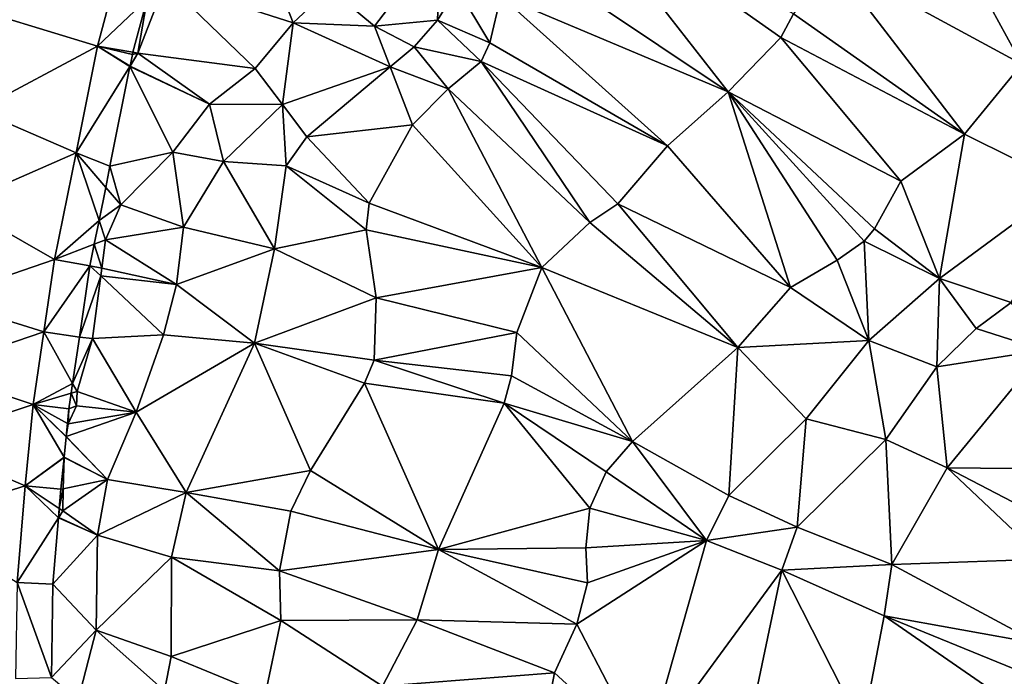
# Model space of a CAD drawing. Header units: inches. Extents: x 573063 to 573309, y 6670422 to 6670677.
# Tile 13 of 39: x 573179 to 573221, y 6670527 to 6670555. Entities that reach past the tile are written whole.
import ezdxf

# ---------------------------------------------------------------- set-up
doc = ezdxf.new("R2010")
doc.units = ezdxf.units.IN
doc.header["$MEASUREMENT"] = 0
doc.layers.add('Terreng_ortofoto', color=10, linetype='Continuous')

msp = doc.modelspace()

# ---------------------------------------------------------------- linework, layer by layer
at = {"layer": 'Terreng_ortofoto'}
for points in [[(573185.2, 6670556.99, 217), (573190.72, 6670555.22, 218), (573187.79, 6670562.68, 217)], [(573187.79, 6670562.68, 217), (573190.72, 6670555.22, 218), (573192.29, 6670556.7, 218)], [(573202.66, 6670561.01, 221), (573200.47, 6670558.28, 221), (573209.48, 6670552.24, 222)], [(573202.66, 6670561.01, 221), (573209.48, 6670552.24, 222), (573211.76, 6670554.59, 222)], [(573202.66, 6670561.01, 221), (573211.76, 6670554.59, 222), (573212.31, 6670555.61, 222)], [(573217.86, 6670561.31, 222), (573213.94, 6670557.9, 222), (573222.15, 6670553.44, 223)], [(573217.86, 6670561.31, 222), (573222.15, 6670553.44, 223), (573225.56, 6670555.95, 223)], [(573197.08, 6670558.83, 219), (573192.29, 6670556.7, 218), (573194.23, 6670555.08, 219)], [(573197.08, 6670558.83, 219), (573194.23, 6670555.08, 219), (573196.95, 6670555.34, 220)], [(573197.08, 6670558.83, 219), (573196.95, 6670555.34, 220), (573197.79, 6670556.71, 220)], [(573183.327, 6670558.153, 216.707), (573177.92, 6670555.53, 216.742), (573182.27, 6670554.21, 216.83)], [(573183.327, 6670558.153, 216.707), (573182.27, 6670554.21, 216.83), (573184.422, 6670556.252, 216.886)], [(573209.48, 6670552.24, 222), (573200.47, 6670558.28, 221), (573199.68, 6670556.38, 221)], [(573219.68, 6670550.42, 223), (573213.94, 6670557.9, 222), (573212.31, 6670555.61, 222)], [(573222.15, 6670553.44, 223), (573213.94, 6670557.9, 222), (573219.68, 6670550.42, 223)], [(573185.2, 6670556.99, 217), (573184.01, 6670553.91, 217), (573189.08, 6670553.25, 218)], [(573185.2, 6670556.99, 217), (573184.422, 6670556.252, 216.886), (573184.01, 6670553.91, 217)], [(573185.2, 6670556.99, 217), (573189.08, 6670553.25, 218), (573190.72, 6670555.22, 218)], [(573194.23, 6670555.08, 219), (573192.29, 6670556.7, 218), (573190.72, 6670555.22, 218)], [(573197.79, 6670556.71, 220), (573196.95, 6670555.34, 220), (573199.2, 6670554.35, 221)], [(573197.79, 6670556.71, 220), (573199.2, 6670554.35, 221), (573199.68, 6670556.38, 221)], [(573206.86, 6670549.91, 222), (573199.68, 6670556.38, 221), (573199.2, 6670554.35, 221)], [(573206.86, 6670549.91, 222), (573209.48, 6670552.24, 222), (573199.68, 6670556.38, 221)], [(573182.27, 6670554.21, 216.83), (573183.804, 6670553.946, 216.971), (573184.422, 6670556.252, 216.886)], [(573184.422, 6670556.252, 216.886), (573183.804, 6670553.946, 216.971), (573184.01, 6670553.91, 217)], [(573177.92, 6670555.53, 216.742), (573177.09, 6670551.45, 216.895), (573182.27, 6670554.21, 216.83)], [(573219.68, 6670550.42, 223), (573212.31, 6670555.61, 222), (573211.76, 6670554.59, 222)], [(573190.72, 6670555.22, 218), (573189.08, 6670553.25, 218), (573190.25, 6670551.7, 219)], [(573194.902, 6670553.319, 220), (573190.72, 6670555.22, 218), (573190.25, 6670551.7, 219)], [(573194.23, 6670555.08, 219), (573190.72, 6670555.22, 218), (573194.902, 6670553.319, 220)], [(573196.95, 6670555.34, 220), (573194.23, 6670555.08, 219), (573195.93, 6670554.18, 220)], [(573194.23, 6670555.08, 219), (573194.902, 6670553.319, 220), (573195.93, 6670554.18, 220)], [(573196.95, 6670555.34, 220), (573195.93, 6670554.18, 220), (573198.82, 6670553.55, 221)], [(573199.2, 6670554.35, 221), (573196.95, 6670555.34, 220), (573198.82, 6670553.55, 221)], [(573216.94, 6670548.38, 223), (573211.76, 6670554.59, 222), (573209.48, 6670552.24, 222)], [(573216.94, 6670548.38, 223), (573219.68, 6670550.42, 223), (573211.76, 6670554.59, 222)], [(573177.09, 6670551.45, 216.895), (573181.345, 6670549.605, 216.905), (573182.27, 6670554.21, 216.83)], [(573182.27, 6670554.21, 216.83), (573181.345, 6670549.605, 216.905), (573183.674, 6670553.327, 217)], [(573182.27, 6670554.21, 216.83), (573183.674, 6670553.327, 217), (573183.684, 6670553.345, 217)], [(573182.27, 6670554.21, 216.83), (573183.684, 6670553.345, 217), (573183.78, 6670553.856, 216.974)], [(573182.27, 6670554.21, 216.83), (573183.78, 6670553.856, 216.974), (573183.804, 6670553.946, 216.971)], [(573195.93, 6670554.18, 220), (573194.902, 6670553.319, 220), (573197.41, 6670552.37, 221)], [(573195.93, 6670554.18, 220), (573197.41, 6670552.37, 221), (573198.82, 6670553.55, 221)], [(573206.86, 6670549.91, 222), (573199.2, 6670554.35, 221), (573198.82, 6670553.55, 221)], [(573184.01, 6670553.91, 217), (573183.78, 6670553.856, 216.974), (573183.684, 6670553.345, 217)], [(573184.01, 6670553.91, 217), (573183.684, 6670553.345, 217), (573187.1, 6670551.71, 218)], [(573183.804, 6670553.946, 216.971), (573183.78, 6670553.856, 216.974), (573184.01, 6670553.91, 217)], [(573184.01, 6670553.91, 217), (573187.1, 6670551.71, 218), (573189.08, 6670553.25, 218)], [(573182.811, 6670549.031, 217.342), (573183.674, 6670553.327, 217), (573181.345, 6670549.605, 216.905)], [(573182.811, 6670549.031, 217.342), (573185.52, 6670549.64, 218), (573183.674, 6670553.327, 217)], [(573183.674, 6670553.327, 217), (573187.1, 6670551.71, 218), (573183.684, 6670553.345, 217)], [(573183.674, 6670553.327, 217), (573185.52, 6670549.64, 218), (573187.1, 6670551.71, 218)], [(573194.902, 6670553.319, 220), (573190.25, 6670551.7, 219), (573191.3, 6670550.3, 220)], [(573195.86, 6670550.81, 221), (573194.902, 6670553.319, 220), (573191.3, 6670550.3, 220)], [(573195.86, 6670550.81, 221), (573197.41, 6670552.37, 221), (573194.902, 6670553.319, 220)], [(573203.51, 6670546.6, 222), (573198.82, 6670553.55, 221), (573197.41, 6670552.37, 221)], [(573204.72, 6670547.41, 222), (573198.82, 6670553.55, 221), (573203.51, 6670546.6, 222)], [(573204.72, 6670547.41, 222), (573206.86, 6670549.91, 222), (573198.82, 6670553.55, 221)], [(573224.09, 6670548.22, 224), (573222.15, 6670553.44, 223), (573219.68, 6670550.42, 223)], [(573189.08, 6670553.25, 218), (573187.1, 6670551.71, 218), (573190.25, 6670551.7, 219)], [(573201.44, 6670544.66, 222), (573197.41, 6670552.37, 221), (573195.86, 6670550.81, 221)], [(573203.51, 6670546.6, 222), (573197.41, 6670552.37, 221), (573201.44, 6670544.66, 222)], [(573212.18, 6670543.8, 223), (573209.48, 6670552.24, 222), (573206.86, 6670549.91, 222)], [(573216.94, 6670548.38, 223), (573209.48, 6670552.24, 222), (573215.8, 6670546.32, 223)], [(573215.8, 6670546.32, 223), (573209.48, 6670552.24, 222), (573215.35, 6670545.8, 223)], [(573214.19, 6670544.97, 223), (573215.35, 6670545.8, 223), (573209.48, 6670552.24, 222)], [(573214.19, 6670544.97, 223), (573209.48, 6670552.24, 222), (573212.18, 6670543.8, 223)], [(573185.52, 6670549.64, 218), (573187.71, 6670549.23, 219), (573187.1, 6670551.71, 218)], [(573187.1, 6670551.71, 218), (573187.71, 6670549.23, 219), (573190.25, 6670551.7, 219)], [(573190.41, 6670549.04, 220), (573190.25, 6670551.7, 219), (573187.71, 6670549.23, 219)], [(573190.41, 6670549.04, 220), (573191.3, 6670550.3, 220), (573190.25, 6670551.7, 219)], [(573176.26, 6670547.37, 217.048), (573181.345, 6670549.605, 216.905), (573177.09, 6670551.45, 216.895)], [(573193.99, 6670547.44, 221), (573195.86, 6670550.81, 221), (573191.3, 6670550.3, 220)], [(573201.44, 6670544.66, 222), (573195.86, 6670550.81, 221), (573193.99, 6670547.44, 221)], [(573218.61, 6670544.18, 224), (573219.68, 6670550.42, 223), (573216.94, 6670548.38, 223)], [(573224.09, 6670548.22, 224), (573219.68, 6670550.42, 223), (573218.61, 6670544.18, 224)], [(573193.99, 6670547.44, 221), (573191.3, 6670550.3, 220), (573190.41, 6670549.04, 220)], [(573204.72, 6670547.41, 222), (573212.18, 6670543.8, 223), (573206.86, 6670549.91, 222)], [(573176.26, 6670547.37, 217.048), (573180.42, 6670545, 216.98), (573181.345, 6670549.605, 216.905)], [(573180.42, 6670545, 216.98), (573182.338, 6670546.68, 217.529), (573181.345, 6670549.605, 216.905)], [(573182.811, 6670549.031, 217.342), (573181.345, 6670549.605, 216.905), (573182.627, 6670548.117, 217.415)], [(573182.338, 6670546.68, 217.529), (573182.627, 6670548.117, 217.415), (573181.345, 6670549.605, 216.905)], [(573182.811, 6670549.031, 217.342), (573183.28, 6670547.36, 218), (573185.52, 6670549.64, 218)], [(573183.28, 6670547.36, 218), (573185.98, 6670546.4, 219), (573185.52, 6670549.64, 218)], [(573185.98, 6670546.4, 219), (573187.71, 6670549.23, 219), (573185.52, 6670549.64, 218)], [(573185.98, 6670546.4, 219), (573189.91, 6670545.47, 220), (573187.71, 6670549.23, 219)], [(573190.41, 6670549.04, 220), (573187.71, 6670549.23, 219), (573189.91, 6670545.47, 220)], [(573190.41, 6670549.04, 220), (573189.91, 6670545.47, 220), (573193.87, 6670546.28, 221)], [(573193.99, 6670547.44, 221), (573190.41, 6670549.04, 220), (573193.87, 6670546.28, 221)], [(573182.811, 6670549.031, 217.342), (573182.627, 6670548.117, 217.415), (573183.28, 6670547.36, 218)], [(573218.61, 6670544.18, 224), (573216.94, 6670548.38, 223), (573215.8, 6670546.32, 223)], [(573224.09, 6670548.22, 224), (573218.61, 6670544.18, 224), (573221.689, 6670543.154, 225)], [(573183.28, 6670547.36, 218), (573182.627, 6670548.117, 217.415), (573182.338, 6670546.68, 217.529)], [(573176.26, 6670547.37, 217.048), (573175.43, 6670543.29, 217.2), (573180.42, 6670545, 216.98)], [(573183.28, 6670547.36, 218), (573182.338, 6670546.68, 217.529), (573182.62, 6670545.85, 218)], [(573183.28, 6670547.36, 218), (573182.62, 6670545.85, 218), (573185.98, 6670546.4, 219)], [(573201.44, 6670544.66, 222), (573193.99, 6670547.44, 221), (573193.87, 6670546.28, 221)], [(573204.72, 6670547.41, 222), (573203.51, 6670546.6, 222), (573209.9, 6670541.21, 223)], [(573204.72, 6670547.41, 222), (573209.9, 6670541.21, 223), (573212.18, 6670543.8, 223)], [(573180.42, 6670545, 216.98), (573182.134, 6670545.662, 217.61), (573182.338, 6670546.68, 217.529)], [(573182.62, 6670545.85, 218), (573182.338, 6670546.68, 217.529), (573182.134, 6670545.662, 217.61)], [(573203.51, 6670546.6, 222), (573201.44, 6670544.66, 222), (573209.9, 6670541.21, 223)], [(573185.98, 6670546.4, 219), (573182.62, 6670545.85, 218), (573185.68, 6670543.93, 219)], [(573185.98, 6670546.4, 219), (573185.68, 6670543.93, 219), (573189.91, 6670545.47, 220)], [(573194.29, 6670543.35, 221), (573193.87, 6670546.28, 221), (573189.91, 6670545.47, 220)], [(573201.44, 6670544.66, 222), (573193.87, 6670546.28, 221), (573194.29, 6670543.35, 221)], [(573218.61, 6670544.18, 224), (573215.8, 6670546.32, 223), (573215.35, 6670545.8, 223)], [(573180.42, 6670545, 216.98), (573181.948, 6670544.734, 217.684), (573182.134, 6670545.662, 217.61)], [(573182.134, 6670545.662, 217.61), (573181.948, 6670544.734, 217.684), (573182.456, 6670544.625, 218)], [(573182.62, 6670545.85, 218), (573182.134, 6670545.662, 217.61), (573182.456, 6670544.625, 218)], [(573182.62, 6670545.85, 218), (573182.456, 6670544.625, 218), (573185.68, 6670543.93, 219)], [(573214.19, 6670544.97, 223), (573215.55, 6670541.51, 224), (573215.35, 6670545.8, 223)], [(573218.61, 6670544.18, 224), (573215.35, 6670545.8, 223), (573215.55, 6670541.51, 224)], [(573185.68, 6670543.93, 219), (573189.04, 6670541.39, 220), (573189.91, 6670545.47, 220)], [(573194.29, 6670543.35, 221), (573189.91, 6670545.47, 220), (573189.04, 6670541.39, 220)], [(573175.43, 6670543.29, 217.2), (573179.96, 6670541.875, 217.09), (573180.42, 6670545, 216.98)], [(573180.42, 6670545, 216.98), (573179.96, 6670541.875, 217.09), (573181.948, 6670544.734, 217.684)], [(573214.19, 6670544.97, 223), (573212.18, 6670543.8, 223), (573215.55, 6670541.51, 224)], [(573181.948, 6670544.734, 217.684), (573179.96, 6670541.875, 217.09), (573181.493, 6670541.647, 217.792)], [(573181.948, 6670544.734, 217.684), (573181.493, 6670541.647, 217.792), (573182.412, 6670544.297, 218)], [(573181.948, 6670544.734, 217.684), (573182.412, 6670544.297, 218), (573182.456, 6670544.625, 218)], [(573185.68, 6670543.93, 219), (573182.456, 6670544.625, 218), (573182.412, 6670544.297, 218)], [(573201.44, 6670544.66, 222), (573194.29, 6670543.35, 221), (573200.36, 6670541.85, 222)], [(573205.35, 6670537.15, 223), (573201.44, 6670544.66, 222), (573200.36, 6670541.85, 222)], [(573205.35, 6670537.15, 223), (573209.9, 6670541.21, 223), (573201.44, 6670544.66, 222)], [(573181.493, 6670541.647, 217.792), (573182.05, 6670541.59, 218), (573182.412, 6670544.297, 218)], [(573185.12, 6670541.75, 219), (573182.412, 6670544.297, 218), (573182.05, 6670541.59, 218)], [(573185.68, 6670543.93, 219), (573182.412, 6670544.297, 218), (573185.12, 6670541.75, 219)], [(573218.49, 6670540.37, 225), (573218.61, 6670544.18, 224), (573215.55, 6670541.51, 224)], [(573218.49, 6670540.37, 225), (573220.18, 6670542.02, 225), (573218.61, 6670544.18, 224)], [(573218.61, 6670544.18, 224), (573220.18, 6670542.02, 225), (573221.689, 6670543.154, 225)], [(573185.68, 6670543.93, 219), (573185.12, 6670541.75, 219), (573189.04, 6670541.39, 220)], [(573212.18, 6670543.8, 223), (573209.9, 6670541.21, 223), (573215.55, 6670541.51, 224)], [(573175.045, 6670540.215, 217.305), (573179.96, 6670541.875, 217.09), (573175.43, 6670543.29, 217.2)], [(573194.21, 6670540.66, 221), (573194.29, 6670543.35, 221), (573189.04, 6670541.39, 220)], [(573194.21, 6670540.66, 221), (573200.36, 6670541.85, 222), (573194.29, 6670543.35, 221)], [(573223.1, 6670541.09, 226), (573221.689, 6670543.154, 225), (573220.18, 6670542.02, 225)], [(573175.045, 6670540.215, 217.305), (573179.5, 6670538.75, 217.2), (573179.96, 6670541.875, 217.09)], [(573179.5, 6670538.75, 217.2), (573181.199, 6670539.652, 217.861), (573179.96, 6670541.875, 217.09)], [(573181.199, 6670539.652, 217.861), (573181.493, 6670541.647, 217.792), (573179.96, 6670541.875, 217.09)], [(573194.21, 6670540.66, 221), (573200.14, 6670539.98, 222), (573200.36, 6670541.85, 222)], [(573205.35, 6670537.15, 223), (573200.36, 6670541.85, 222), (573200.14, 6670539.98, 222)], [(573223.1, 6670541.09, 226), (573220.18, 6670542.02, 225), (573218.49, 6670540.37, 225)], [(573181.199, 6670539.652, 217.861), (573182.05, 6670541.59, 218), (573181.493, 6670541.647, 217.792)], [(573181.39, 6670539.31, 218), (573182.05, 6670541.59, 218), (573181.199, 6670539.652, 217.861)], [(573181.39, 6670539.31, 218), (573183.94, 6670538.42, 219), (573182.05, 6670541.59, 218)], [(573183.94, 6670538.42, 219), (573185.12, 6670541.75, 219), (573182.05, 6670541.59, 218)], [(573183.94, 6670538.42, 219), (573189.04, 6670541.39, 220), (573185.12, 6670541.75, 219)], [(573183.94, 6670538.42, 219), (573186.1, 6670534.95, 220), (573189.04, 6670541.39, 220)], [(573186.1, 6670534.95, 220), (573191.46, 6670535.89, 221), (573189.04, 6670541.39, 220)], [(573193.79, 6670539.66, 221), (573189.04, 6670541.39, 220), (573191.46, 6670535.89, 221)], [(573194.21, 6670540.66, 221), (573189.04, 6670541.39, 220), (573193.79, 6670539.66, 221)], [(573212.85, 6670538.13, 224), (573215.55, 6670541.51, 224), (573209.9, 6670541.21, 223)], [(573212.85, 6670538.13, 224), (573216.29, 6670537.24, 225), (573215.55, 6670541.51, 224)], [(573218.49, 6670540.37, 225), (573215.55, 6670541.51, 224), (573216.29, 6670537.24, 225)], [(573205.35, 6670537.15, 223), (573209.51, 6670534.82, 224), (573209.9, 6670541.21, 223)], [(573212.85, 6670538.13, 224), (573209.9, 6670541.21, 223), (573209.51, 6670534.82, 224)], [(573223.1, 6670541.09, 226), (573218.49, 6670540.37, 225), (573218.94, 6670536.01, 226)], [(573224.69, 6670535.95, 227), (573223.1, 6670541.09, 226), (573218.94, 6670536.01, 226)], [(573194.21, 6670540.66, 221), (573193.79, 6670539.66, 221), (573199.82, 6670538.8, 222)], [(573194.21, 6670540.66, 221), (573199.82, 6670538.8, 222), (573200.14, 6670539.98, 222)], [(573175.045, 6670540.215, 217.305), (573174.66, 6670537.14, 217.41), (573179.5, 6670538.75, 217.2)], [(573218.49, 6670540.37, 225), (573216.29, 6670537.24, 225), (573218.94, 6670536.01, 226)], [(573205.35, 6670537.15, 223), (573200.14, 6670539.98, 222), (573199.82, 6670538.8, 222)], [(573179.5, 6670538.75, 217.2), (573181.138, 6670539.235, 217.876), (573181.199, 6670539.652, 217.861)], [(573181.39, 6670539.31, 218), (573181.199, 6670539.652, 217.861), (573181.138, 6670539.235, 217.876)], [(573181.36, 6670538.69, 218), (573181.39, 6670539.31, 218), (573181.138, 6670539.235, 217.876)], [(573181.36, 6670538.69, 218), (573183.94, 6670538.42, 219), (573181.39, 6670539.31, 218)], [(573196.98, 6670532.49, 222), (573193.79, 6670539.66, 221), (573191.46, 6670535.89, 221)], [(573196.98, 6670532.49, 222), (573199.82, 6670538.8, 222), (573193.79, 6670539.66, 221)], [(573179.5, 6670538.75, 217.2), (573181.039, 6670538.56, 217.9), (573181.138, 6670539.235, 217.876)], [(573181.36, 6670538.69, 218), (573181.138, 6670539.235, 217.876), (573181.039, 6670538.56, 217.9)], [(573174.66, 6670537.14, 217.41), (573179.15, 6670535.23, 217.36), (573179.5, 6670538.75, 217.2)], [(573179.5, 6670538.75, 217.2), (573179.15, 6670535.23, 217.36), (573180.831, 6670536.471, 218)], [(573179.5, 6670538.75, 217.2), (573180.831, 6670536.471, 218), (573180.918, 6670537.348, 218)], [(573179.5, 6670538.75, 217.2), (573180.918, 6670537.348, 218), (573180.921, 6670537.367, 217.998)], [(573179.5, 6670538.75, 217.2), (573180.921, 6670537.367, 217.998), (573180.975, 6670537.924, 217.952)], [(573179.5, 6670538.75, 217.2), (573180.975, 6670537.924, 217.952), (573181.039, 6670538.56, 217.9)], [(573183.94, 6670538.42, 219), (573181, 6670537.91, 218), (573180.921, 6670537.367, 217.998)], [(573183.94, 6670538.42, 219), (573180.921, 6670537.367, 217.998), (573182.7, 6670535.5, 219)], [(573181.039, 6670538.56, 217.9), (573180.975, 6670537.924, 217.952), (573181, 6670537.91, 218)], [(573181.36, 6670538.69, 218), (573181.039, 6670538.56, 217.9), (573181, 6670537.91, 218)], [(573181.36, 6670538.69, 218), (573181, 6670537.91, 218), (573183.94, 6670538.42, 219)], [(573183.94, 6670538.42, 219), (573182.7, 6670535.5, 219), (573186.1, 6670534.95, 220)], [(573196.98, 6670532.49, 222), (573203.51, 6670534.27, 223), (573199.82, 6670538.8, 222)], [(573205.35, 6670537.15, 223), (573199.82, 6670538.8, 222), (573204.22, 6670535.84, 223)], [(573204.22, 6670535.84, 223), (573199.82, 6670538.8, 222), (573203.51, 6670534.27, 223)], [(573212.85, 6670538.13, 224), (573209.51, 6670534.82, 224), (573212.46, 6670533.45, 225)], [(573212.85, 6670538.13, 224), (573212.46, 6670533.45, 225), (573216.29, 6670537.24, 225)], [(573180.921, 6670537.367, 217.998), (573181, 6670537.91, 218), (573180.975, 6670537.924, 217.952)], [(573174.66, 6670537.14, 217.41), (573174.531, 6670533.78, 217.5), (573179.15, 6670535.23, 217.36)], [(573180.831, 6670536.471, 218), (573182.7, 6670535.5, 219), (573180.918, 6670537.348, 218)], [(573182.7, 6670535.5, 219), (573180.921, 6670537.367, 217.998), (573180.918, 6670537.348, 218)], [(573208.55, 6670532.88, 224), (573205.35, 6670537.15, 223), (573204.22, 6670535.84, 223)], [(573208.55, 6670532.88, 224), (573209.51, 6670534.82, 224), (573205.35, 6670537.15, 223)], [(573216.54, 6670531.84, 226), (573216.29, 6670537.24, 225), (573212.46, 6670533.45, 225)], [(573218.94, 6670536.01, 226), (573216.29, 6670537.24, 225), (573216.54, 6670531.84, 226)], [(573179.15, 6670535.23, 217.36), (573180.831, 6670536.451, 217.999), (573180.831, 6670536.471, 218)], [(573179.15, 6670535.23, 217.36), (573180.694, 6670535.089, 217.952), (573180.831, 6670536.451, 217.999)], [(573180.831, 6670536.451, 217.999), (573180.694, 6670535.089, 217.952), (573180.795, 6670535.11, 218)], [(573180.831, 6670536.451, 217.999), (573180.795, 6670535.11, 218), (573182.7, 6670535.5, 219)], [(573180.831, 6670536.471, 218), (573180.831, 6670536.451, 217.999), (573182.7, 6670535.5, 219)], [(573186.1, 6670534.95, 220), (573190.61, 6670534.14, 221), (573191.46, 6670535.89, 221)], [(573196.98, 6670532.49, 222), (573191.46, 6670535.89, 221), (573190.61, 6670534.14, 221)], [(573223.11, 6670532.07, 227), (573218.94, 6670536.01, 226), (573216.54, 6670531.84, 226)], [(573223.11, 6670532.07, 227), (573223.49, 6670533.63, 227), (573218.94, 6670536.01, 226)], [(573224.69, 6670535.95, 227), (573218.94, 6670536.01, 226), (573223.49, 6670533.63, 227)], [(573182.27, 6670533.1, 219), (573182.7, 6670535.5, 219), (573180.77, 6670534.16, 218)], [(573182.7, 6670535.5, 219), (573180.795, 6670535.11, 218), (573180.77, 6670534.16, 218)], [(573182.27, 6670533.1, 219), (573186.1, 6670534.95, 220), (573182.7, 6670535.5, 219)], [(573208.55, 6670532.88, 224), (573204.22, 6670535.84, 223), (573203.51, 6670534.27, 223)], [(573178.8, 6670531.06, 217.54), (573179.15, 6670535.23, 217.36), (573174.531, 6670533.78, 217.5)], [(573178.8, 6670531.06, 217.54), (573180.59, 6670533.855, 218), (573179.15, 6670535.23, 217.36)], [(573179.15, 6670535.23, 217.36), (573180.59, 6670533.855, 218), (573180.624, 6670534.257, 217.984)], [(573179.15, 6670535.23, 217.36), (573180.624, 6670534.257, 217.984), (573180.694, 6670535.089, 217.952)], [(573180.694, 6670535.089, 217.952), (573180.624, 6670534.257, 217.984), (573180.795, 6670535.11, 218)], [(573180.795, 6670535.11, 218), (573180.624, 6670534.257, 217.984), (573180.77, 6670534.16, 218)], [(573182.27, 6670533.1, 219), (573185.46, 6670532.15, 220), (573186.1, 6670534.95, 220)], [(573185.46, 6670532.15, 220), (573190.12, 6670531.56, 221), (573186.1, 6670534.95, 220)], [(573186.1, 6670534.95, 220), (573190.12, 6670531.56, 221), (573190.61, 6670534.14, 221)], [(573208.55, 6670532.88, 224), (573212.46, 6670533.45, 225), (573209.51, 6670534.82, 224)], [(573180.59, 6670533.855, 218), (573180.6, 6670533.872, 217.999), (573180.624, 6670534.257, 217.984)], [(573180.6, 6670533.872, 217.999), (573180.77, 6670534.16, 218), (573180.624, 6670534.257, 217.984)], [(573203.34, 6670532.56, 223), (573203.51, 6670534.27, 223), (573196.98, 6670532.49, 222)], [(573208.55, 6670532.88, 224), (573203.51, 6670534.27, 223), (573203.34, 6670532.56, 223)], [(573178.8, 6670531.06, 217.54), (573180.349, 6670530.982, 218.085), (573180.59, 6670533.855, 218)], [(573182.27, 6670533.1, 219), (573180.59, 6670533.855, 218), (573180.349, 6670530.982, 218.085)], [(573182.27, 6670533.1, 219), (573180.6, 6670533.872, 217.999), (573180.59, 6670533.855, 218)], [(573182.27, 6670533.1, 219), (573180.77, 6670534.16, 218), (573180.6, 6670533.872, 217.999)], [(573196.98, 6670532.49, 222), (573190.61, 6670534.14, 221), (573190.12, 6670531.56, 221)], [(573208.55, 6670532.88, 224), (573211.8, 6670531.59, 225), (573212.46, 6670533.45, 225)], [(573216.54, 6670531.84, 226), (573212.46, 6670533.45, 225), (573211.8, 6670531.59, 225)], [(573182.27, 6670533.1, 219), (573180.349, 6670530.982, 218.085), (573182.21, 6670529, 219)], [(573182.27, 6670533.1, 219), (573182.21, 6670529, 219), (573185.46, 6670532.15, 220)], [(573196.98, 6670532.49, 222), (573190.12, 6670531.56, 221), (573196.07, 6670529.45, 222)], [(573202.95, 6670529.26, 223), (573196.98, 6670532.49, 222), (573196.07, 6670529.45, 222)], [(573203.34, 6670532.56, 223), (573196.98, 6670532.49, 222), (573203.42, 6670531.05, 223)], [(573202.95, 6670529.26, 223), (573203.42, 6670531.05, 223), (573196.98, 6670532.49, 222)], [(573208.55, 6670532.88, 224), (573203.42, 6670531.05, 223), (573202.95, 6670529.26, 223)], [(573208.55, 6670532.88, 224), (573202.95, 6670529.26, 223), (573205.92, 6670523.56, 224)], [(573208.55, 6670532.88, 224), (573203.34, 6670532.56, 223), (573203.42, 6670531.05, 223)], [(573208.55, 6670532.88, 224), (573205.92, 6670523.56, 224), (573211.8, 6670531.59, 225)], [(573185.46, 6670532.15, 220), (573182.21, 6670529, 219), (573185.45, 6670527.87, 220)], [(573185.46, 6670532.15, 220), (573185.45, 6670527.87, 220), (573190.18, 6670529.42, 221)], [(573185.46, 6670532.15, 220), (573190.18, 6670529.42, 221), (573190.12, 6670531.56, 221)], [(573223.11, 6670532.07, 227), (573216.54, 6670531.84, 226), (573222.92, 6670528.41, 227)], [(573216.54, 6670531.84, 226), (573211.8, 6670531.59, 225), (573216.22, 6670529.62, 226)], [(573222.92, 6670528.41, 227), (573216.54, 6670531.84, 226), (573216.22, 6670529.62, 226)], [(573196.07, 6670529.45, 222), (573190.12, 6670531.56, 221), (573190.18, 6670529.42, 221)], [(573211.8, 6670531.59, 225), (573205.92, 6670523.56, 224), (573209.85, 6670522.27, 225)], [(573211.8, 6670531.59, 225), (573209.85, 6670522.27, 225), (573215.28, 6670524.75, 226)], [(573211.8, 6670531.59, 225), (573215.28, 6670524.75, 226), (573216.22, 6670529.62, 226)], [(573178.8, 6670531.06, 217.54), (573178.73, 6670526.91, 217.73), (573180.281, 6670526.961, 218.336)], [(573178.8, 6670531.06, 217.54), (573180.281, 6670526.961, 218.336), (573180.349, 6670530.982, 218.085)], [(573180.349, 6670530.982, 218.085), (573180.281, 6670526.961, 218.336), (573182.21, 6670529, 219)], [(573222.27, 6670525.43, 227), (573216.22, 6670529.62, 226), (573215.28, 6670524.75, 226)], [(573222.92, 6670528.41, 227), (573216.22, 6670529.62, 226), (573222.48, 6670527.06, 227)], [(573222.27, 6670525.43, 227), (573222.48, 6670527.06, 227), (573216.22, 6670529.62, 226)], [(573185.45, 6670527.87, 220), (573189.51, 6670526.19, 221), (573190.18, 6670529.42, 221)], [(573194.57, 6670526.59, 222), (573190.18, 6670529.42, 221), (573189.51, 6670526.19, 221)], [(573196.07, 6670529.45, 222), (573190.18, 6670529.42, 221), (573194.57, 6670526.59, 222)], [(573201.99, 6670527.16, 223), (573196.07, 6670529.45, 222), (573194.57, 6670526.59, 222)], [(573202.95, 6670529.26, 223), (573196.07, 6670529.45, 222), (573201.99, 6670527.16, 223)], [(573202.95, 6670529.26, 223), (573201.99, 6670527.16, 223), (573205.92, 6670523.56, 224)], [(573182.21, 6670529, 219), (573180.281, 6670526.961, 218.336), (573181.44, 6670526, 219)], [(573182.21, 6670529, 219), (573181.44, 6670526, 219), (573185.16, 6670526.38, 220)], [(573182.21, 6670529, 219), (573185.16, 6670526.38, 220), (573185.45, 6670527.87, 220)], [(573185.45, 6670527.87, 220), (573185.16, 6670526.38, 220), (573189.51, 6670526.19, 221)], [(573201.99, 6670527.16, 223), (573194.57, 6670526.59, 222), (573201.41, 6670524.15, 223)], [(573201.99, 6670527.16, 223), (573201.41, 6670524.15, 223), (573205.92, 6670523.56, 224)]]:
    msp.add_3dface(points, dxfattribs=at)

doc.saveas('drawing.dxf')
